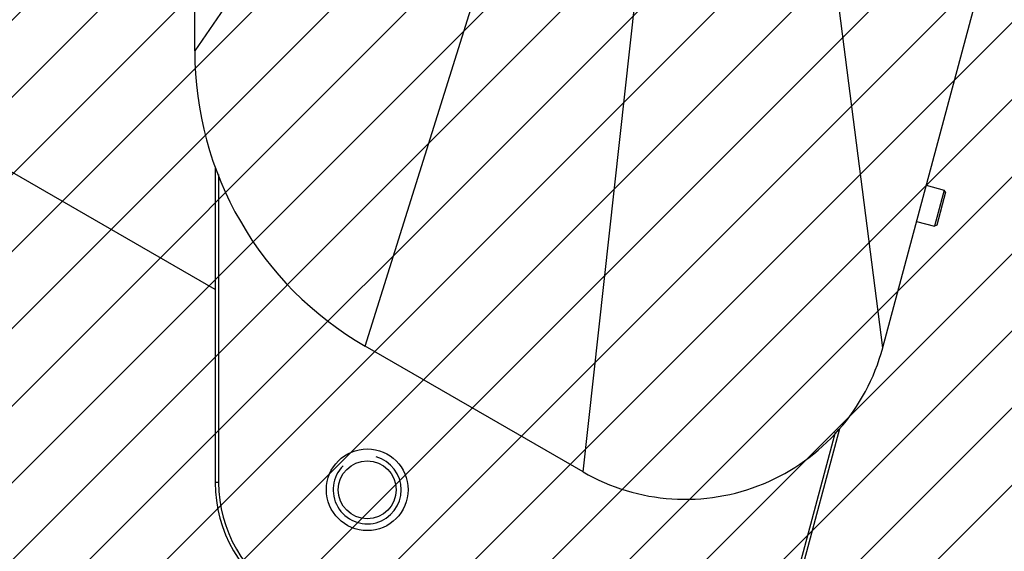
# Model space of a CAD drawing. Header units: millimetres. Extents: x -491 to 2059, y -393 to 795.
# Tile 254 of 256: x 911 to 969, y 418 to 449. Entities that reach past the tile are written whole.
import ezdxf

# ---------------------------------------------------------------- set-up
doc = ezdxf.new("R2010")
doc.units = ezdxf.units.MM
doc.header["$LTSCALE"] = 462.55
doc.linetypes.add('PHANTOM', pattern=[0.8, 0.45, -0.05, 0.1, -0.05, 0.1, -0.05])
doc.layers.get('0').update_dxf_attribs({"linetype": 'CONTINUOUS'})
for name, color, linetype in [('_0219_COVER_TOP_PBL222', 7, 'CONTINUOUS'), ('DEFAULT_3', 7, 'PHANTOM'), ('DR1SM11A1001_ABL212', 7, 'CONTINUOUS'), ('DR1SM11P1002_PBL216', 7, 'CONTINUOUS'), ('M2000103__PBL215', 7, 'CONTINUOUS'), ('P9140503_BOLT_PBL255', 7, 'CONTINUOUS'), ('위_8_VBL211', 7, 'CONTINUOUS')]:
    doc.layers.add(name, color=color, linetype=linetype)

# ---------------------------------------------------------------- blocks, each defined once
blk = doc.blocks.new('DR1SM11P1002_PBL216', base_point=(3172.19, 4408.65))
at = {"layer": 'DR1SM11P1002_PBL216', "color": 7}
blk.add_line((3167.05, 4427.8), (3101.25, 4465.79), dxfattribs=at)
blk.add_circle((3189.37, 4398.41), 4.25, dxfattribs=at)
at = {"layer": 'DR1SM11P1002_PBL216', "color": 134}
blk.add_arc((3189.37, 4398.41), 5, 135, 75, dxfattribs=at)
blk = doc.blocks.new('DR1SM11A1001_ABL212', base_point=(1489.09, 2262.13))
at = {"layer": 'DR1SM11P1002_PBL216'}
blk.add_blockref('DR1SM11P1002_PBL216', (1364.23, 2045.86), dxfattribs=at)
blk = doc.blocks.new('M2000103__PBL215', base_point=(3333.83, 4603.97))
at = {"layer": 'M2000103__PBL215', "color": 7}
for p, q in [((3167.05, 4445.74), (3167.05, 4399.46)), ((3167.55, 4444.66), (3167.55, 4399.46)), ((3248.18, 4369.99), (3258.06, 4406.86)), ((3248.66, 4369.86), (3258.72, 4407.39))]:
    blk.add_line(p, q, dxfattribs=at)
at = {"layer": 'M2000103__PBL215', "color": 2}
blk.add_line((3167.55, 4399.46), (3167.05, 4399.46), dxfattribs=at)
at = {"layer": 'M2000103__PBL215', "color": 7}
blk.add_circle((3189.37, 4398.41), 6, dxfattribs=at)
for radius in [20, 19.5]:
    blk.add_arc((3187.05, 4399.46), radius, 180, 240, dxfattribs=at)
blk = doc.blocks.new('_0219_COVER_TOP_PBL222', base_point=(3331.95, 4611.09))
at = {"layer": '_0219_COVER_TOP_PBL222', "color": 7}
for p, q in [((3164.05, 4462.8), (3164.05, 4578.91)), ((3297.8, 4541.66), (3265, 4419.25)), ((3221.03, 4401.03), (3189.05, 4419.5))]:
    blk.add_line(p, q, dxfattribs=at)
at = {"layer": '_0219_COVER_TOP_PBL222', "color": 2}
for p, q in [((3250.1, 4534.87), (3265, 4419.25)), ((3212.73, 4533.53), (3164.05, 4462.8)), ((3221.03, 4401.03), (3234.82, 4526.05)), ((3189.05, 4419.5), (3222.08, 4524.79))]:
    blk.add_line(p, q, dxfattribs=at)
at = {"layer": '_0219_COVER_TOP_PBL222', "color": 7}
for centre, radius, start, end in [((3214.05, 4462.8), 50, 180, 239.9993), ((3236.03, 4427.01), 30, 239.9994, 345.0003)]:
    blk.add_arc(centre, radius, start, end, dxfattribs=at)
blk = doc.blocks.new('P9140503_BOLT_PBL255', base_point=(3272.1, 4440.09))
at = {"layer": 'P9140503_BOLT_PBL255', "color": 7}
for p, q in [((3271.4, 4443.11), (3274.05, 4442.39)), ((3274.05, 4442.39), (3272.63, 4437.08)), ((3274.23, 4442.09), (3272.94, 4437.26)), ((3274.23, 4442.09), (3274.05, 4442.39)), ((3269.97, 4437.79), (3272.63, 4437.08)), ((3272.94, 4437.26), (3272.63, 4437.08))]:
    blk.add_line(p, q, dxfattribs=at)
blk = doc.blocks.new('위_8_VBL211', base_point=(1489.09, 2262.13))
at = {"layer": '_0219_COVER_TOP_PBL222'}
blk.add_blockref('_0219_COVER_TOP_PBL222', (1523.99, 2248.31), dxfattribs=at)
at = {"layer": 'DR1SM11A1001_ABL212'}
blk.add_blockref('DR1SM11A1001_ABL212', (1489.09, 2262.13), dxfattribs=at)
at = {"layer": 'M2000103__PBL215'}
blk.add_blockref('M2000103__PBL215', (1525.87, 2241.19), dxfattribs=at)
at = {"layer": 'P9140503_BOLT_PBL255'}
blk.add_blockref('P9140503_BOLT_PBL255', (1464.14, 2077.31), dxfattribs=at)
blk = doc.blocks.new('EEEEE')
h = blk.add_hatch()
h.set_pattern_fill('XSEC0003', color=134, scale=8, angle=45, style=0, pattern_type=0)
h.set_pattern_definition([(45, (0, 0), (-5.656854, 5.656854), [])])
edge = h.paths.add_edge_path()
edge.add_arc((1489.089, 2262.131), 300, 0, 360)
at = {"layer": 'DEFAULT_3', "color": 2}
blk.add_circle((1489.089, 2262.131), 300, dxfattribs=at)
at = {"layer": '위_8_VBL211'}
blk.add_blockref('위_8_VBL211', (1489.089, 2262.131), dxfattribs=at)

msp = doc.modelspace()

# ---------------------------------------------------------------- block references
at = {"xscale": 0.4, "yscale": 0.4, "zscale": 0.4}
msp.add_blockref('EEEEE', (379.168, -392.534), dxfattribs=at)

doc.saveas('drawing.dxf')
